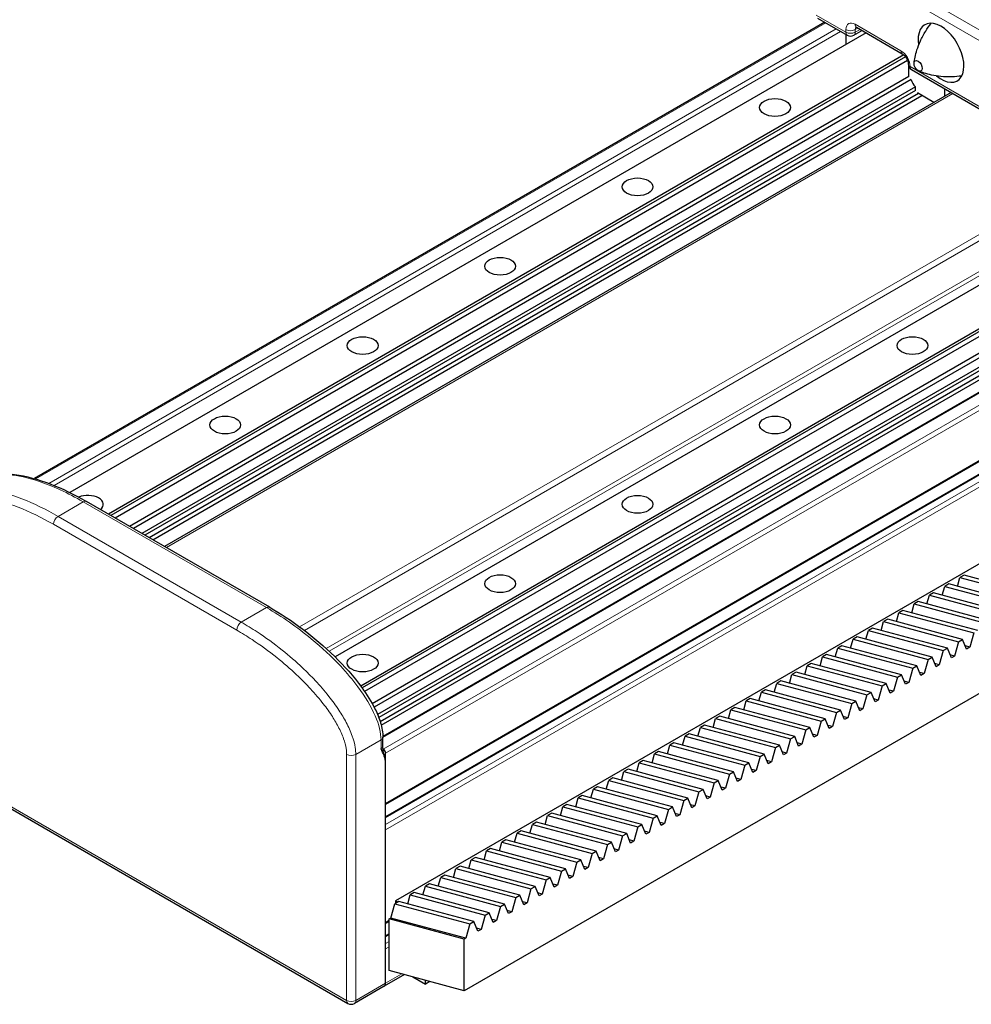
# Model space of a CAD drawing. Header units: millimetres. Extents: x 0 to 4200, y 0 to 2970.
# Tile 2 of 16: x 536 to 830, y 294 to 598. Entities that reach past the tile are written whole.
import ezdxf

# ---------------------------------------------------------------- set-up
doc = ezdxf.new("R2010")
doc.units = ezdxf.units.MM
doc.header["$LTSCALE"] = 7
doc.layers.add('Visibile (ISO)', color=7, linetype='Continuous', lineweight=25)
doc.layers.add('Visibile sottile (ISO)', color=7, linetype='Continuous', lineweight=13)

msp = doc.modelspace()

# ---------------------------------------------------------------- linework, layer by layer
at = {"layer": 'Visibile (ISO)'}
for p, q in [((784.99, 596.85), (541.01, 455.98)), ((782.75, 598.14), (791.94, 592.84)), ((797.77, 593.56), (551.98, 451.65)), ((791.57, 589.98), (791.57, 593.06)), ((793.94, 592.84), (796.07, 594.06)), ((794.77, 595.29), (808.91, 587.12)), ((809.42, 586.73), (563.9, 444.98)), ((809.89, 586.19), (564.6, 444.57)), ((810.51, 585.05), (565.89, 443.82)), ((810.9, 580.08), (810.9, 583.17)), ((811.74, 582.22), (876.8, 544.66)), ((810.9, 580.08), (570.4, 441.22)), ((811.67, 579.15), (571.59, 440.54)), ((812.96, 576.95), (574.13, 439.07)), ((812.96, 575.82), (575.11, 438.5)), ((813.91, 574.83), (576.45, 437.73)), ((823.95, 575.18), (581.17, 435.01)), ((812.96, 575.82), (812.96, 576.95)), ((818.63, 572.11), (813.62, 575)), ((821.9, 576.36), (821.9, 574)), ((577.51, 437.12), (814.97, 574.22)), ((975.36, 565.1), (648.57, 376.42)), ((1000.13, 557.9), (649.4, 355.41)), ((1000.13, 554.08), (649.4, 351.59)), ((882.62, 544.57), (633.83, 400.93)), ((894.27, 537.74), (641.75, 391.94)), ((894.75, 537.2), (642.17, 391.37)), ((895.36, 536.06), (642.91, 390.31)), ((895.76, 531.09), (645.3, 386.49)), ((896.52, 530.16), (645.87, 385.44)), ((1007.22, 530.49), (652.49, 325.68)), ((897.81, 527.96), (646.95, 383.13)), ((897.81, 526.83), (647.32, 382.21)), ((898.76, 525.84), (647.76, 380.93)), ((648.06, 379.88), (899.82, 525.23)), ((1037.84, 508.16), (673.7, 297.92)), ((613.63, 416.26), (557.06, 448.92)), ((825.95, 422.73), (826.71, 425.46)), ((827.97, 426.18), (826.71, 425.46)), ((826.71, 425.46), (849.86, 419.22)), ((851.12, 419.95), (827.97, 426.18)), ((821.23, 420.01), (822, 422.73)), ((823.25, 423.46), (822, 422.73)), ((822, 422.73), (845.15, 416.5)), ((846.4, 417.23), (823.25, 423.46)), ((816.52, 417.29), (817.29, 420.01)), ((818.54, 420.74), (817.29, 420.01)), ((817.29, 420.01), (840.43, 413.78)), ((841.69, 414.5), (818.54, 420.74)), ((811.81, 414.57), (812.57, 417.29)), ((813.83, 418.01), (812.57, 417.29)), ((812.57, 417.29), (835.72, 411.06)), ((836.97, 411.78), (813.83, 418.01)), ((807.09, 411.85), (807.86, 414.57)), ((809.11, 415.29), (807.86, 414.57)), ((807.86, 414.57), (831, 408.34)), ((832.26, 409.06), (809.11, 415.29)), ((802.38, 409.12), (803.14, 411.85)), ((804.4, 412.57), (803.14, 411.85)), ((803.14, 411.85), (826.29, 405.61)), ((827.54, 406.34), (804.4, 412.57)), ((797.66, 406.4), (798.43, 409.12)), ((799.68, 409.85), (798.43, 409.12)), ((798.43, 409.12), (821.58, 402.89)), ((822.83, 403.62), (799.68, 409.85)), ((831, 408.34), (829.77, 403.95)), ((790.25, 404.41), (789, 403.68)), ((813.4, 398.17), (790.25, 404.41)), ((792.95, 403.68), (793.71, 406.4)), ((794.97, 407.13), (793.71, 406.4)), ((793.71, 406.4), (816.86, 400.17)), ((818.12, 400.9), (794.97, 407.13)), ((826.29, 405.61), (825.06, 401.23)), ((826.29, 405.61), (827.54, 406.34)), ((828.78, 403.38), (827.54, 406.34)), ((829.77, 403.95), (828.38, 404.32)), ((785.54, 401.68), (784.29, 400.96)), ((808.69, 395.45), (785.54, 401.68)), ((788.23, 400.96), (789, 403.68)), ((789, 403.68), (812.15, 397.45)), ((821.58, 402.89), (820.34, 398.51)), ((821.58, 402.89), (822.83, 403.62)), ((824.06, 400.65), (822.83, 403.62)), ((825.06, 401.23), (823.67, 401.6)), ((825.06, 401.23), (824.06, 400.65)), ((829.77, 403.95), (828.78, 403.38)), ((778.81, 395.51), (779.57, 398.24)), ((780.83, 398.96), (779.57, 398.24)), ((779.57, 398.24), (802.72, 392.01)), ((803.97, 392.73), (780.83, 398.96)), ((783.52, 398.24), (784.29, 400.96)), ((784.29, 400.96), (807.43, 394.73)), ((812.15, 397.45), (813.4, 398.17)), ((814.63, 395.21), (813.4, 398.17)), ((816.86, 400.17), (815.63, 395.79)), ((816.86, 400.17), (818.12, 400.9)), ((819.35, 397.93), (818.12, 400.9)), ((820.34, 398.51), (818.95, 398.88)), ((820.34, 398.51), (819.35, 397.93)), ((774.09, 392.79), (774.86, 395.52)), ((776.11, 396.24), (774.86, 395.52)), ((774.86, 395.52), (798, 389.28)), ((799.26, 390.01), (776.11, 396.24)), ((807.43, 394.73), (808.69, 395.45)), ((809.92, 392.49), (808.69, 395.45)), ((812.15, 397.45), (810.91, 393.06)), ((815.63, 395.79), (814.24, 396.16)), ((815.63, 395.79), (814.63, 395.21)), ((769.38, 390.07), (770.14, 392.79)), ((771.4, 393.52), (770.14, 392.79)), ((770.14, 392.79), (793.29, 386.56)), ((794.54, 387.29), (771.4, 393.52)), ((802.72, 392.01), (803.97, 392.73)), ((805.21, 389.77), (803.97, 392.73)), ((807.43, 394.73), (806.2, 390.34)), ((810.91, 393.06), (809.53, 393.44)), ((810.91, 393.06), (809.92, 392.49)), ((764.66, 387.35), (765.43, 390.07)), ((766.68, 390.8), (765.43, 390.07)), ((765.43, 390.07), (788.58, 383.84)), ((789.83, 384.56), (766.68, 390.8)), ((798, 389.28), (796.77, 384.9)), ((798, 389.28), (799.26, 390.01)), ((800.49, 387.05), (799.26, 390.01)), ((802.72, 392.01), (801.49, 387.62)), ((806.2, 390.34), (804.81, 390.72)), ((806.2, 390.34), (805.21, 389.77)), ((759.95, 384.63), (760.71, 387.35)), ((761.97, 388.07), (760.71, 387.35)), ((760.71, 387.35), (783.86, 381.12)), ((785.12, 381.84), (761.97, 388.07)), ((793.29, 386.56), (792.06, 382.18)), ((793.29, 386.56), (794.54, 387.29)), ((795.78, 384.32), (794.54, 387.29)), ((801.49, 387.62), (800.1, 387.99)), ((801.49, 387.62), (800.49, 387.05)), ((755.23, 381.91), (756, 384.63)), ((757.25, 385.35), (756, 384.63)), ((756, 384.63), (779.15, 378.4)), ((780.4, 379.12), (757.25, 385.35)), ((788.58, 383.84), (787.34, 379.45)), ((788.58, 383.84), (789.83, 384.56)), ((791.06, 381.6), (789.83, 384.56)), ((796.77, 384.9), (795.38, 385.27)), ((796.77, 384.9), (795.78, 384.32)), ((747.83, 379.91), (746.57, 379.19)), ((770.97, 373.68), (747.83, 379.91)), ((750.52, 379.18), (751.29, 381.91)), ((752.54, 382.63), (751.29, 381.91)), ((751.29, 381.91), (774.43, 375.68)), ((775.69, 376.4), (752.54, 382.63)), ((783.86, 381.12), (782.63, 376.73)), ((783.86, 381.12), (785.12, 381.84)), ((786.35, 378.88), (785.12, 381.84)), ((792.06, 382.18), (790.67, 382.55)), ((792.06, 382.18), (791.06, 381.6)), ((743.11, 377.19), (741.86, 376.46)), ((766.26, 370.96), (743.11, 377.19)), ((745.81, 376.46), (746.57, 379.19)), ((746.57, 379.19), (769.72, 372.95)), ((779.15, 378.4), (777.91, 374.01)), ((779.15, 378.4), (780.4, 379.12)), ((781.63, 376.16), (780.4, 379.12)), ((782.63, 376.73), (781.24, 377.11)), ((787.34, 379.45), (785.95, 379.83)), ((787.34, 379.45), (786.35, 378.88)), ((648.57, 373.41), (648.57, 376.16)), ((738.4, 374.47), (737.14, 373.74)), ((761.54, 368.23), (738.4, 374.47)), ((741.09, 373.74), (741.86, 376.46)), ((741.86, 376.46), (765, 370.23)), ((774.43, 375.68), (773.2, 371.29)), ((774.43, 375.68), (775.69, 376.4)), ((776.92, 373.44), (775.69, 376.4)), ((777.91, 374.01), (776.53, 374.39)), ((777.91, 374.01), (776.92, 373.44)), ((782.63, 376.73), (781.63, 376.16)), ((648.69, 372.48), (648.61, 372.53)), ((649.4, 355.74), (649.4, 371.26)), ((731.66, 368.3), (732.43, 371.02)), ((733.68, 371.74), (732.43, 371.02)), ((732.43, 371.02), (755.58, 364.79)), ((756.83, 365.51), (733.68, 371.74)), ((736.38, 371.02), (737.14, 373.74)), ((737.14, 373.74), (760.29, 367.51)), ((765, 370.23), (766.26, 370.96)), ((767.49, 367.99), (766.26, 370.96)), ((769.72, 372.95), (768.49, 368.57)), ((769.72, 372.95), (770.97, 373.68)), ((772.21, 370.71), (770.97, 373.68)), ((773.2, 371.29), (771.81, 371.66)), ((773.2, 371.29), (772.21, 370.71)), ((649.4, 300.22), (649.4, 368)), ((726.95, 365.57), (727.71, 368.3)), ((728.97, 369.02), (727.71, 368.3)), ((727.71, 368.3), (750.86, 362.07)), ((752.12, 362.79), (728.97, 369.02)), ((760.29, 367.51), (761.54, 368.23)), ((762.78, 365.27), (761.54, 368.23)), ((765, 370.23), (763.77, 365.85)), ((768.49, 368.57), (767.1, 368.94)), ((768.49, 368.57), (767.49, 367.99)), ((513.34, 365.85), (637.79, 294)), ((722.23, 362.85), (723, 365.58)), ((724.25, 366.3), (723, 365.58)), ((723, 365.58), (746.15, 359.34)), ((747.4, 360.07), (724.25, 366.3)), ((755.58, 364.79), (754.34, 360.4)), ((755.58, 364.79), (756.83, 365.51)), ((758.06, 362.55), (756.83, 365.51)), ((760.29, 367.51), (759.06, 363.12)), ((763.77, 365.85), (762.38, 366.22)), ((763.77, 365.85), (762.78, 365.27)), ((717.52, 360.13), (718.29, 362.85)), ((719.54, 363.58), (718.29, 362.85)), ((718.29, 362.85), (741.43, 356.62)), ((742.69, 357.35), (719.54, 363.58)), ((750.86, 362.07), (749.63, 357.68)), ((750.86, 362.07), (752.12, 362.79)), ((753.35, 359.83), (752.12, 362.79)), ((759.06, 363.12), (757.67, 363.5)), ((759.06, 363.12), (758.06, 362.55)), ((712.81, 357.41), (713.57, 360.13)), ((714.83, 360.86), (713.57, 360.13)), ((713.57, 360.13), (736.72, 353.9)), ((737.97, 354.63), (714.83, 360.86)), ((746.15, 359.34), (744.91, 354.96)), ((746.15, 359.34), (747.4, 360.07)), ((748.63, 357.11), (747.4, 360.07)), ((754.34, 360.4), (752.95, 360.78)), ((754.34, 360.4), (753.35, 359.83)), ((708.09, 354.69), (708.86, 357.41)), ((710.11, 358.14), (708.86, 357.41)), ((708.86, 357.41), (732, 351.18)), ((733.26, 351.9), (710.11, 358.14)), ((741.43, 356.62), (740.2, 352.24)), ((741.43, 356.62), (742.69, 357.35)), ((743.92, 354.38), (742.69, 357.35)), ((749.63, 357.68), (748.24, 358.05)), ((749.63, 357.68), (748.63, 357.11)), ((700.68, 352.69), (699.43, 351.97)), ((723.83, 346.46), (700.68, 352.69)), ((703.38, 351.97), (704.14, 354.69)), ((705.4, 355.41), (704.14, 354.69)), ((704.14, 354.69), (727.29, 348.46)), ((728.54, 349.18), (705.4, 355.41)), ((736.72, 353.9), (735.49, 349.51)), ((736.72, 353.9), (737.97, 354.63)), ((739.21, 351.66), (737.97, 354.63)), ((740.2, 352.24), (738.81, 352.61)), ((744.91, 354.96), (743.53, 355.33)), ((744.91, 354.96), (743.92, 354.38)), ((695.97, 349.97), (694.71, 349.25)), ((719.12, 343.74), (695.97, 349.97)), ((698.66, 349.24), (699.43, 351.97)), ((699.43, 351.97), (722.58, 345.74)), ((732, 351.18), (730.77, 346.79)), ((732, 351.18), (733.26, 351.9)), ((734.49, 348.94), (733.26, 351.9)), ((735.49, 349.51), (734.1, 349.89)), ((735.49, 349.51), (734.49, 348.94)), ((740.2, 352.24), (739.21, 351.66)), ((649.4, 319), (649.4, 347.58)), ((689.23, 343.8), (690, 346.52)), ((691.25, 347.25), (690, 346.52)), ((690, 346.52), (713.15, 340.29)), ((714.4, 341.02), (691.25, 347.25)), ((693.95, 346.52), (694.71, 349.25)), ((694.71, 349.25), (717.86, 343.01)), ((722.58, 345.74), (723.83, 346.46)), ((725.06, 343.5), (723.83, 346.46)), ((727.29, 348.46), (726.06, 344.07)), ((727.29, 348.46), (728.54, 349.18)), ((729.78, 346.22), (728.54, 349.18)), ((730.77, 346.79), (729.38, 347.17)), ((730.77, 346.79), (729.78, 346.22)), ((684.52, 341.08), (685.29, 343.8)), ((686.54, 344.53), (685.29, 343.8)), ((685.29, 343.8), (708.43, 337.57)), ((709.69, 338.29), (686.54, 344.53)), ((717.86, 343.01), (719.12, 343.74)), ((720.35, 340.78), (719.12, 343.74)), ((722.58, 345.74), (721.34, 341.35)), ((726.06, 344.07), (724.67, 344.45)), ((726.06, 344.07), (725.06, 343.5)), ((679.81, 338.36), (680.57, 341.08)), ((681.83, 341.8), (680.57, 341.08)), ((680.57, 341.08), (703.72, 334.85)), ((704.97, 335.57), (681.83, 341.8)), ((713.15, 340.29), (714.4, 341.02)), ((715.63, 338.05), (714.4, 341.02)), ((717.86, 343.01), (716.63, 338.63)), ((721.34, 341.35), (719.95, 341.72)), ((721.34, 341.35), (720.35, 340.78)), ((675.09, 335.64), (675.86, 338.36)), ((677.11, 339.08), (675.86, 338.36)), ((675.86, 338.36), (699, 332.13)), ((700.26, 332.85), (677.11, 339.08)), ((708.43, 337.57), (707.2, 333.18)), ((708.43, 337.57), (709.69, 338.29)), ((710.92, 335.33), (709.69, 338.29)), ((713.15, 340.29), (711.91, 335.91)), ((716.63, 338.63), (715.24, 339)), ((716.63, 338.63), (715.63, 338.05)), ((670.38, 332.91), (671.14, 335.64)), ((672.4, 336.36), (671.14, 335.64)), ((671.14, 335.64), (694.29, 329.4)), ((695.54, 330.13), (672.4, 336.36)), ((703.72, 334.85), (702.49, 330.46)), ((703.72, 334.85), (704.97, 335.57)), ((706.21, 332.61), (704.97, 335.57)), ((711.91, 335.91), (710.53, 336.28)), ((711.91, 335.91), (710.92, 335.33)), ((665.66, 330.19), (666.43, 332.91)), ((667.68, 333.64), (666.43, 332.91)), ((666.43, 332.91), (689.58, 326.68)), ((690.83, 327.41), (667.68, 333.64)), ((699, 332.13), (697.77, 327.74)), ((699, 332.13), (700.26, 332.85)), ((701.49, 329.89), (700.26, 332.85)), ((707.2, 333.18), (705.81, 333.56)), ((707.2, 333.18), (706.21, 332.61)), ((660.95, 327.47), (661.71, 330.19)), ((662.97, 330.92), (661.71, 330.19)), ((661.71, 330.19), (684.86, 323.96)), ((686.12, 324.69), (662.97, 330.92)), ((694.29, 329.4), (693.06, 325.02)), ((694.29, 329.4), (695.54, 330.13)), ((696.78, 327.17), (695.54, 330.13)), ((702.49, 330.46), (701.1, 330.84)), ((702.49, 330.46), (701.49, 329.89)), ((653.54, 325.47), (652.29, 324.75)), ((652.49, 325.68), (652.49, 324.87)), ((653.2, 325.28), (652.49, 325.68)), ((676.69, 319.24), (653.54, 325.47)), ((656.23, 324.75), (657, 327.47)), ((658.25, 328.2), (657, 327.47)), ((657, 327.47), (680.15, 321.24)), ((681.4, 321.96), (658.25, 328.2)), ((689.58, 326.68), (688.34, 322.3)), ((689.58, 326.68), (690.83, 327.41)), ((692.06, 324.44), (690.83, 327.41)), ((693.06, 325.02), (691.67, 325.39)), ((697.77, 327.74), (696.38, 328.11)), ((697.77, 327.74), (696.78, 327.17)), ((651.05, 320.36), (652.29, 324.75)), ((652.29, 324.75), (675.43, 318.52)), ((684.86, 323.96), (683.63, 319.58)), ((684.86, 323.96), (686.12, 324.69)), ((687.35, 321.72), (686.12, 324.69)), ((688.34, 322.3), (686.95, 322.67)), ((688.34, 322.3), (687.35, 321.72)), ((693.06, 325.02), (692.06, 324.44)), ((650.56, 319.33), (649.4, 318.66)), ((650.56, 320.08), (651.05, 320.36)), ((650.56, 304.15), (650.56, 320.08)), ((673.7, 313.84), (650.56, 320.08)), ((674.2, 314.13), (651.05, 320.36)), ((675.43, 318.52), (676.69, 319.24)), ((677.92, 316.28), (676.69, 319.24)), ((680.15, 321.24), (678.91, 316.85)), ((680.15, 321.24), (681.4, 321.96)), ((682.63, 319), (681.4, 321.96)), ((683.63, 319.58), (682.24, 319.95)), ((683.63, 319.58), (682.63, 319)), ((675.43, 318.52), (674.2, 314.13)), ((678.91, 316.85), (677.53, 317.23)), ((678.91, 316.85), (677.92, 316.28)), ((650.56, 315.52), (649.4, 314.85)), ((674.2, 314.13), (673.7, 313.84)), ((673.7, 297.92), (673.7, 313.84)), ((649.4, 300.22), (649.4, 310.84)), ((673.7, 297.92), (650.56, 304.15)), ((655.21, 302.9), (648.99, 299.31)), ((657.8, 302.2), (661.68, 299.96)), ((661.68, 299.96), (661.68, 301.16)), ((648.99, 299.31), (639.79, 294)), ((663.09, 300.78), (661.68, 299.96))]:
    msp.add_line(p, q, dxfattribs=at)
for centre, start, end in [((792.94, 594.57), 240, 300), ((812.74, 583.95), 180, 240), ((638.79, 295.73), 240, 300)]:
    msp.add_arc(centre, 2, start, end, dxfattribs=at)
for centre, major_axis, start_param, end_param in [((820.87, 587.42), (5, -8.66), 5.292909, 10.415054), ((795.07, 595.79), (1, -1.73), 0, 0.35832), ((813.27, 578.62), (-1.16, 2), 1.013764, 2.163665), ((557.48, 448.05), (4.75, 0), 5.662409, 8.486861), ((557.48, 448.05), (4.75, 0), 5.662409, 8.486861), ((648.69, 371.67), (-0.5, 0.866), 3.926991, 5.497787), ((647.99, 301.04), (1, -1.73), 0, 0.785398), ((647.99, 301.04), (1, -1.73), 0, 0.785398)]:
    msp.add_ellipse(centre, major_axis=major_axis, ratio=0.57735, start_param=start_param, end_param=end_param, dxfattribs=at)
for centre, major_axis in [((813.8, 583.34), (0.9, -1.56)), ((769.61, 570.52), (-4.75, 0)), ((769.61, 570.52), (4.75, 0)), ((727.18, 546.03), (-4.75, 0)), ((727.18, 546.03), (4.75, 0)), ((684.76, 521.53), (-4.75, 0)), ((684.76, 521.53), (4.75, 0)), ((642.33, 497.04), (-4.75, 0)), ((642.33, 497.04), (4.75, 0)), ((812.04, 497.04), (-4.75, 0)), ((812.04, 497.04), (4.75, 0)), ((599.9, 472.54), (-4.75, 0)), ((599.9, 472.54), (4.75, 0)), ((769.61, 472.54), (-4.75, 0)), ((769.61, 472.54), (4.75, 0)), ((727.18, 448.05), (-4.75, 0)), ((727.18, 448.05), (4.75, 0)), ((684.76, 423.55), (-4.75, 0)), ((684.76, 423.55), (4.75, 0)), ((642.33, 399.06), (-4.75, 0)), ((642.33, 399.06), (4.75, 0))]:
    msp.add_ellipse(centre, major_axis=major_axis, ratio=0.57735, dxfattribs=at)
for points, knots in [([(812.54, 584.25), (812.6, 584.79), (812.69, 585.39), (812.98, 586.76), (813.18, 587.52), (813.72, 589.18), (814.06, 590.09), (814.94, 592.02), (815.48, 593.05), (816.64, 594.91), (817.21, 595.73), (817.85, 596.55)], [0.1235137, 0.1235137, 0.1235137, 0.1235137, 0.2141788, 0.2141788, 0.3048439, 0.3048439, 0.395509, 0.395509, 0.4861741, 0.4861741, 0.5548539, 0.5548539, 0.5548539, 0.5548539]), ([(794.49, 595.4), (794.49, 595.4), (794.5, 595.4), (794.52, 595.4), (794.55, 595.39), (794.64, 595.36), (794.7, 595.33), (794.77, 595.29)], [1.1903078, 1.1903078, 1.1903078, 1.1903078, 1.2566371, 1.2566371, 1.4137167, 1.4137167, 1.5707963, 1.5707963, 1.5707963, 1.5707963]), ([(808.91, 587.12), (809.01, 587.07), (809.11, 587), (809.35, 586.8), (809.48, 586.68), (809.75, 586.38), (809.88, 586.21), (810.14, 585.83), (810.26, 585.62), (810.46, 585.2), (810.54, 584.99), (810.66, 584.6), (810.7, 584.42), (810.74, 584.14), (810.74, 584.04), (810.74, 583.95)], [1.570796, 1.570796, 1.570796, 1.570796, 1.77752, 1.77752, 2.000981, 2.000981, 2.240036, 2.240036, 2.48801, 2.48801, 2.735675, 2.735675, 2.973339, 2.973339, 3.141593, 3.141593, 3.141593, 3.141593]), ([(827.26, 580.24), (826.23, 580.1), (825.24, 580.02), (823.05, 579.94), (821.89, 579.99), (819.77, 580.19), (818.82, 580.35), (817.11, 580.71), (816.35, 580.92), (815.02, 581.36), (814.45, 581.58), (813.96, 581.79)], [4.1575351, 4.1575351, 4.1575351, 4.1575351, 4.2262149, 4.2262149, 4.31688, 4.31688, 4.4075451, 4.4075451, 4.4982102, 4.4982102, 4.5888753, 4.5888753, 4.5888753, 4.5888753]), ([(524.44, 455.8), (525.79, 456.58), (527.28, 457.02), (530.77, 457.55), (532.82, 457.5), (538.46, 456.82), (542.14, 455.77), (549.55, 452.92), (553.32, 451.09), (557.06, 448.92)], [0, 0, 0, 0, 0.70396, 0.70396, 1.617965, 1.617965, 3.184355, 3.184355, 4.762492, 4.762492, 4.762492, 4.762492]), ([(613.63, 416.26), (620.43, 412.34), (627.33, 407.29), (636.64, 398.18), (639.51, 395.02), (643.6, 389.41), (645.05, 387.13), (646.87, 383.42), (647.44, 382.02), (648.31, 379.12), (648.57, 377.58), (648.57, 376.16)], [0, 0, 0, 0, 2.861963, 2.861963, 4.171957, 4.171957, 4.965456, 4.965456, 5.418438, 5.418438, 5.913261, 5.913261, 5.913261, 5.913261]), ([(649.11, 369.96), (649.04, 370.2), (648.97, 370.45), (648.86, 370.93), (648.81, 371.17), (648.72, 371.65), (648.69, 371.88), (648.63, 372.34), (648.61, 372.56), (648.58, 373), (648.57, 373.21), (648.57, 373.41)], [2.758543, 2.758543, 2.758543, 2.758543, 2.8351529, 2.8351529, 2.9117629, 2.9117629, 2.9883728, 2.9883728, 3.0649827, 3.0649827, 3.1415927, 3.1415927, 3.1415927, 3.1415927])]:
    msp.add_open_spline(points, degree=3, knots=knots, dxfattribs=at)
msp.add_open_spline([(649.4, 368), (649.4, 369.8), (648.62, 371.32), (647.99, 372.6)], degree=3, dxfattribs=at)
at = {"layer": 'Visibile sottile (ISO)'}
for p, q in [((905.37, 549.25), (782.34, 620.29)), ((783.75, 622.74), (906.79, 551.7)), ((782.34, 599.06), (791.53, 593.75)), ((785.29, 596.68), (541.4, 455.87)), ((794.36, 596.2), (808.5, 588.04)), ((788.47, 594.84), (545.41, 454.51)), ((547.1, 453.85), (789.88, 594.03)), ((791.53, 593.75), (791.53, 594.57)), ((795.19, 595.05), (794.36, 594.57)), ((795.89, 594.64), (794.36, 593.75)), ((794.36, 594.57), (794.36, 593.75)), ((811.33, 583.14), (876.38, 545.58)), ((824.53, 574.84), (581.75, 434.67)), ((976.39, 565.35), (648.57, 376.09)), ((984.22, 566.2), (648.69, 372.48)), ((986.86, 566.09), (649.4, 371.26)), ((1000.13, 558.24), (649.4, 355.74)), ((1000.13, 553.74), (649.4, 351.25)), ((866.25, 550.75), (622.87, 410.24)), ((1000.13, 551.7), (649.4, 349.21)), ((1000.13, 550.07), (649.4, 347.58)), ((867.95, 549.77), (624.35, 409.13)), ((876.2, 545.01), (631.11, 403.51)), ((876.42, 543.83), (631.98, 402.7)), ((556.06, 448.82), (548.29, 444.33)), ((556.06, 448.82), (612.63, 416.16)), ((604.85, 411.67), (548.29, 444.33)), ((546.87, 441.88), (603.44, 409.22)), ((604.85, 411.67), (612.63, 416.16)), ((640.21, 370.85), (647.99, 375.34)), ((647.99, 375.34), (647.99, 372.6)), ((637.38, 370.85), (637.38, 294.91)), ((640.21, 294.91), (640.21, 370.85)), ((637.38, 294.91), (512.93, 366.77)), ((650.56, 319.67), (649.4, 319)), ((650.56, 315.18), (649.4, 314.51)), ((650.56, 313.14), (649.4, 312.47)), ((650.56, 311.5), (649.4, 310.84)), ((654.41, 303.12), (649.4, 300.22)), ((649.4, 300.22), (640.21, 294.91))]:
    msp.add_line(p, q, dxfattribs=at)
for centre, major_axis, start_param, end_param in [((794.36, 592.94), (-2, 3.46), 5.497787, 7.068583), ((795.77, 597.02), (-1, -1.73), 5.497787, 6.283185), ((792.94, 595.39), (-2, 0), 0.785398, 2.356194), ((792.94, 594.57), (-2, 0), 0.785398, 2.356194), ((792.94, 594.57), (-1, -1.73), 5.497787, 6.283185), ((792.94, 594.57), (1, -1.73), 0, 0.785398), ((795.77, 593.75), (-1, 1.73), 0.167906, 0.785398), ((808.5, 584.77), (2, -3.46), 0.785398, 2.356194), ((809.91, 588.85), (-1, -1.73), 5.497787, 6.283185), ((812.74, 583.95), (-2, 0), 0, 0.785398), ((812.74, 583.95), (-1, -1.73), 5.497787, 6.283185), ((556.06, 447.19), (1, 1.73), 0, 0.785398), ((548.29, 442.7), (-1, -1.73), 3.926991, 5.497787), ((612.63, 414.53), (1, 1.73), 0, 0.785398), ((604.85, 410.04), (-1, -1.73), 3.926991, 5.497787), ((646.57, 376.16), (2, 0), 5.497787, 6.283185), ((638.79, 371.67), (-2, 0), 0.785398, 2.356194), ((646.57, 373.41), (2, 0), 5.497787, 6.283185), ((638.79, 295.73), (-1, -1.73), 5.497787, 6.283185), ((638.79, 295.73), (-2, 0), 0.785398, 2.356194), ((638.79, 295.73), (1, -1.73), 0, 0.785398)]:
    msp.add_ellipse(centre, major_axis=major_axis, ratio=0.57735, start_param=start_param, end_param=end_param, dxfattribs=at)
for points, knots in [([(556.06, 448.82), (551.32, 451.56), (546.58, 453.74), (542.22, 455.19), (538.97, 456.26), (535.94, 456.94), (533.24, 457.18), (531.24, 457.36), (529.42, 457.3), (527.84, 457), (526.55, 456.76), (525.41, 456.35), (524.44, 455.8)], [1.570796, 1.570796, 1.570796, 1.570796, 1.973147, 1.973147, 1.973147, 2.272438, 2.272438, 2.272438, 2.495067, 2.495067, 2.495067, 2.677945, 2.677945, 2.677945, 2.677945]), ([(548.29, 444.33), (544.55, 446.49), (540.82, 448.31), (533.43, 451.16), (529.77, 452.19), (524.58, 452.8), (522.94, 452.86), (519.79, 452.54), (518.27, 452.17), (516.83, 451.4), (516.75, 451.36), (516.66, 451.31)], [0, 0, 0, 0, 1.553203, 1.553203, 3.106406, 3.106406, 3.845163, 3.845163, 4.583921, 4.583921, 4.630206, 4.630206, 4.630206, 4.630206]), ([(512.93, 442.7), (512.93, 443.39), (513, 444.04), (513.29, 445.26), (513.52, 445.83), (514.45, 447.5), (515.41, 448.31), (517.74, 449.56), (519.17, 449.91), (522.17, 450.21), (523.74, 450.16), (528.76, 449.57), (532.34, 448.56), (539.55, 445.78), (543.21, 444), (546.87, 441.88)], [-5.742575, -5.742575, -5.742575, -5.742575, -5.48808, -5.48808, -5.217624, -5.217624, -4.583921, -4.583921, -3.845163, -3.845163, -3.106406, -3.106406, -1.553203, -1.553203, 0, 0, 0, 0]), ([(612.63, 416.16), (617.37, 413.43), (622.11, 410.13), (626.48, 406.54), (629.72, 403.87), (632.76, 401.04), (635.45, 398.17), (637.46, 396.03), (639.27, 393.88), (640.85, 391.76), (643.17, 388.64), (644.99, 385.59), (646.2, 382.78), (647.38, 380.03), (647.99, 377.51), (647.99, 375.34)], [1.570796, 1.570796, 1.570796, 1.570796, 1.973147, 1.973147, 1.973147, 2.272438, 2.272438, 2.272438, 2.495067, 2.495067, 2.495067, 2.822278, 2.822278, 2.822278, 3.141593, 3.141593, 3.141593, 3.141593]), ([(640.21, 370.85), (640.21, 371.53), (640.15, 372.25), (639.85, 374.14), (639.53, 375.34), (638.61, 377.96), (637.97, 379.36), (636.57, 382.03), (635.81, 383.29), (634.03, 386), (632.98, 387.42), (630.56, 390.49), (629.15, 392.1), (626.42, 395.01), (625.11, 396.33), (621.71, 399.53), (619.62, 401.33), (614.93, 405.08), (612.33, 406.96), (608.1, 409.74), (606.48, 410.74), (604.85, 411.67)], [0, 0, 0, 0, 0.210305, 0.210305, 0.546793, 0.546793, 0.963547, 0.963547, 1.371331, 1.371331, 1.87615, 1.87615, 2.512927, 2.512927, 3.088571, 3.088571, 3.980047, 3.980047, 5.067043, 5.067043, 5.741583, 5.741583, 5.741583, 5.741583]), ([(603.44, 409.22), (605.03, 408.31), (606.62, 407.33), (610.76, 404.6), (613.31, 402.76), (617.89, 399.1), (619.93, 397.34), (623.23, 394.24), (624.5, 392.96), (627.13, 390.16), (628.48, 388.61), (630.8, 385.69), (631.78, 384.34), (633.45, 381.81), (634.15, 380.64), (635.43, 378.21), (636, 376.95), (636.8, 374.65), (637.08, 373.63), (637.33, 372.02), (637.38, 371.42), (637.38, 370.85)], [-5.741583, -5.741583, -5.741583, -5.741583, -5.067043, -5.067043, -3.980047, -3.980047, -3.088571, -3.088571, -2.512927, -2.512927, -1.87615, -1.87615, -1.371331, -1.371331, -0.963547, -0.963547, -0.546793, -0.546793, -0.210305, -0.210305, 0, 0, 0, 0])]:
    msp.add_open_spline(points, degree=3, knots=knots, dxfattribs=at)

doc.saveas('drawing.dxf')
